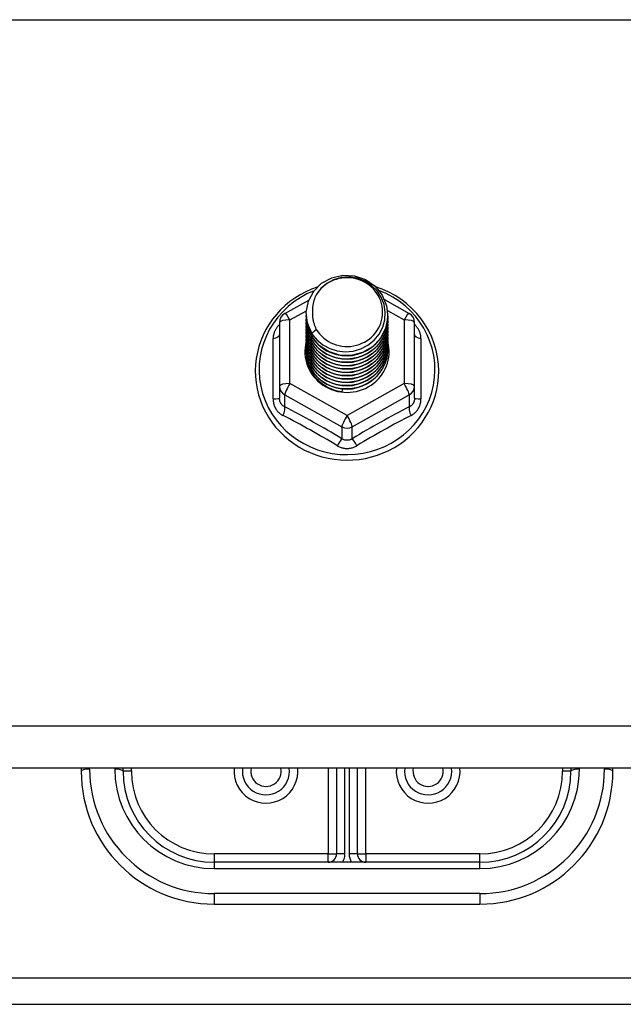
# Model space of a CAD drawing. Header units: inches. Extents: x 64.1 to 160.1, y 39 to 77.3.
# Tile 55 of 65: x 147.8 to 150.1, y 43.9 to 47.6. Entities that reach past the tile are written whole.
import ezdxf

# ---------------------------------------------------------------- set-up
doc = ezdxf.new("R2010")
doc.units = ezdxf.units.IN
doc.header["$MEASUREMENT"] = 0
doc.layers.add('Visible Edges(ANSI)', color=7, linetype='Continuous', lineweight=25)
doc.layers.add('Visible Tangent Edges(ANSI)', color=7, linetype='Continuous', lineweight=25)

msp = doc.modelspace()

# ---------------------------------------------------------------- linework, layer by layer
at = {"layer": 'Visible Edges(ANSI)'}
for p, q in [((148.838, 46.4848), (148.928, 46.535)), ((149.2129, 46.5365), (149.3055, 46.4848)), ((148.9182, 46.4831), (148.9182, 46.4835)), ((148.9182, 46.4706), (148.9182, 46.471)), ((149.2253, 46.4768), (149.2253, 46.4772)), ((148.8178, 46.4504), (148.8178, 46.2108)), ((148.9182, 46.458), (148.9182, 46.4584)), ((148.9182, 46.4455), (148.9182, 46.4459)), ((148.9182, 46.433), (148.9182, 46.4334)), ((149.2253, 46.4643), (149.2253, 46.4647)), ((149.2253, 46.4518), (149.2253, 46.4522)), ((149.2253, 46.4392), (149.2253, 46.4396)), ((149.3257, 46.2108), (149.3257, 46.4504)), ((148.9182, 46.4204), (148.9182, 46.4208)), ((148.9182, 46.4079), (148.9182, 46.4083)), ((148.9182, 46.3953), (148.9182, 46.3957)), ((149.2253, 46.4267), (149.2253, 46.4271)), ((149.2253, 46.4141), (149.2253, 46.4146)), ((149.2253, 46.4016), (149.2253, 46.402)), ((148.9182, 46.3828), (148.9182, 46.3832)), ((148.9182, 46.3703), (148.9182, 46.3707)), ((148.9182, 46.3577), (148.9182, 46.3581)), ((149.2253, 46.3891), (149.2253, 46.3895)), ((149.2253, 46.3765), (149.2253, 46.3769)), ((149.2253, 46.364), (149.2253, 46.3644)), ((148.9182, 46.3452), (148.9182, 46.3456)), ((149.2253, 46.3515), (149.2253, 46.3519)), ((148.8178, 46.2108), (148.8178, 46.166)), ((149.3257, 46.166), (149.3257, 46.2108)), ((149.0534, 46.1968), (149.052, 46.1893)), ((155.0718, 44.7739), (112.9379, 44.7739)), ((148.0718, 44.7739), (148.0718, 44.7616)), ((148.2293, 44.7616), (148.2293, 44.7739)), ((149.0324, 44.7739), (149.0324, 44.4506)), ((149.1111, 44.4506), (149.1111, 44.7739)), ((149.9143, 44.7739), (149.9143, 44.7616)), ((150.0718, 44.7616), (150.0718, 44.7739)), ((149.5718, 44.4191), (148.5718, 44.4191)), ((148.5718, 44.2616), (149.5718, 44.2616)), ((127.6968, 43.8847), (150.4468, 43.8847))]:
    msp.add_line(p, q, dxfattribs=at)
at = {"layer": 'Visible Edges(ANSI)', "flags": 128}
for points in [[(148.9391, 46.4098), (148.9227, 46.4484), (148.9184, 46.4898), (148.9264, 46.5308), (148.9463, 46.5679), (148.9763, 46.598), (149.014, 46.6187), (149.0564, 46.6283), (149.1001, 46.6259), (149.1414, 46.6118), (149.1772, 46.5869), (149.2043, 46.5532), (149.2208, 46.5135), (149.2252, 46.4709), (149.2171, 46.4288), (149.1973, 46.3906), (149.1674, 46.3593), (149.1296, 46.3374), (149.0872, 46.3266), (149.0436, 46.3278), (149.0022, 46.3408), (148.9665, 46.3645), (148.9393, 46.397), (148.9228, 46.4356), (148.9184, 46.477)], [(148.9577, 46.3851), (148.9805, 46.3663), (149.0067, 46.3521), (149.0352, 46.3433), (149.0651, 46.34), (149.0951, 46.3426), (149.124, 46.351), (149.1505, 46.3647), (149.1737, 46.3834), (149.1926, 46.4063), (149.2062, 46.4324), (149.2141, 46.4606), (149.2158, 46.4899), (149.2112, 46.5187), (149.2006, 46.5461), (149.1843, 46.5707), (149.163, 46.5914), (149.1377, 46.6073), (149.1096, 46.6176), (149.0799, 46.6219), (149.05, 46.6198), (149.0213, 46.6115), (148.9952, 46.5974), (148.9731, 46.578), (148.9559, 46.5544)], [(148.9599, 46.5837), (148.9378, 46.5755), (148.9164, 46.5659), (148.8957, 46.5549), (148.8758, 46.5426), (148.8569, 46.529), (148.8389, 46.5141), (148.822, 46.4981), (148.8063, 46.481), (148.7918, 46.4629), (148.7787, 46.4438), (148.7669, 46.424), (148.7565, 46.4033), (148.7476, 46.3821), (148.7403, 46.3603), (148.7344, 46.338), (148.7302, 46.3154), (148.7276, 46.2926), (148.7266, 46.2696), (148.7273, 46.2467), (148.7295, 46.2238), (148.7334, 46.2012), (148.7388, 46.1788), (148.7459, 46.1569), (148.7544, 46.1355), (148.7645, 46.1147), (148.776, 46.0947), (148.7888, 46.0754), (148.803, 46.0571), (148.8185, 46.0398), (148.8351, 46.0235), (148.8528, 46.0084), (148.8716, 45.9945), (148.8913, 45.9819), (148.9118, 45.9706), (148.9331, 45.9607), (148.955, 45.9522), (148.9774, 45.9452), (149.0003, 45.9397), (149.0235, 45.9358), (149.0469, 45.9333), (149.0705, 45.9325), (149.094, 45.9332), (149.1175, 45.9354), (149.1407, 45.9392), (149.1636, 45.9445), (149.1861, 45.9514), (149.2081, 45.9597), (149.2294, 45.9694), (149.25, 45.9806), (149.2698, 45.993), (149.2887, 46.0068), (149.3065, 46.0218), (149.3233, 46.0379), (149.3389, 46.0552), (149.3532, 46.0734), (149.3662, 46.0925), (149.3779, 46.1125), (149.3881, 46.1332), (149.3968, 46.1545), (149.404, 46.1764), (149.4096, 46.1987), (149.4137, 46.2213), (149.4161, 46.2442), (149.4169, 46.2671)], [(149.4169, 46.2671), (149.4159, 46.2934), (149.4127, 46.3195), (149.4074, 46.3453), (149.4, 46.3706), (149.3906, 46.3952), (149.3793, 46.4191), (149.366, 46.442), (149.351, 46.4638), (149.3342, 46.4845), (149.3158, 46.5037), (149.296, 46.5215), (149.2748, 46.5378), (149.2523, 46.5523), (149.2287, 46.5651), (149.2042, 46.5761), (149.1789, 46.5852)], [(148.9559, 46.5544), (148.9547, 46.5519), (148.9534, 46.5494), (148.9523, 46.5468), (148.9512, 46.5442), (148.9501, 46.5416), (148.9491, 46.539), (148.9482, 46.5363), (148.9473, 46.5336), (148.9465, 46.5309), (148.9458, 46.5282), (148.9451, 46.5255), (148.9445, 46.5227), (148.9439, 46.52), (148.9435, 46.5172), (148.943, 46.5145), (148.9427, 46.5117), (148.9424, 46.5089), (148.9421, 46.5061), (148.9419, 46.5033), (148.9418, 46.5005), (148.9418, 46.4977), (148.9418, 46.4949), (148.9419, 46.4921), (148.942, 46.4893)], [(148.9182, 46.4831), (148.9183, 46.4786), (148.9185, 46.4742), (148.9189, 46.4697), (148.9194, 46.4652), (148.92, 46.4608), (148.9208, 46.4564), (148.9217, 46.452), (148.9228, 46.4476), (148.924, 46.4433), (148.9253, 46.439), (148.9268, 46.4348), (148.9284, 46.4306), (148.9302, 46.4264), (148.9321, 46.4223), (148.9341, 46.4183), (148.9362, 46.4143), (148.9385, 46.4104), (148.9409, 46.4066), (148.9434, 46.4028), (148.9461, 46.3991), (148.9488, 46.3955), (148.9517, 46.3919), (148.9547, 46.3885), (148.9577, 46.3851)], [(148.9182, 46.4706), (148.9195, 46.4515), (148.9235, 46.4327), (148.9299, 46.4145), (148.9388, 46.3974), (148.95, 46.3815), (148.9632, 46.3671), (148.9783, 46.3546), (148.995, 46.3441), (149.013, 46.3357), (149.032, 46.3298), (149.0517, 46.3262), (149.0718, 46.3252), (149.0918, 46.3268), (149.1115, 46.3308), (149.1305, 46.3373), (149.1485, 46.3462), (149.1652, 46.3572), (149.1803, 46.3703), (149.1936, 46.3851), (149.2047, 46.4016), (149.2136, 46.4192), (149.2201, 46.4379), (149.224, 46.4572), (149.2253, 46.4768)], [(149.2252, 46.4708), (149.2246, 46.4506), (149.2213, 46.4307), (149.2153, 46.4113), (149.2067, 46.3929), (149.1957, 46.3758), (149.1825, 46.3603), (149.1672, 46.3466), (149.1503, 46.335), (149.1319, 46.3258), (149.1124, 46.3189), (149.0922, 46.3147), (149.0717, 46.3131), (149.0511, 46.3142), (149.0309, 46.3179), (149.0115, 46.3242), (148.9931, 46.333), (148.9762, 46.344), (148.9609, 46.3572), (148.9477, 46.3722), (148.9367, 46.3888), (148.9282, 46.4067), (148.9222, 46.4255), (148.9189, 46.4449), (148.9184, 46.4645)], [(148.942, 46.4893), (148.9419, 46.4865), (148.9418, 46.4837), (148.9418, 46.4809), (148.9419, 46.478), (148.942, 46.4752), (148.9422, 46.4725), (148.9425, 46.4697), (148.9428, 46.4669), (148.9432, 46.4641), (148.9436, 46.4613), (148.9441, 46.4586), (148.9447, 46.4558), (148.9453, 46.4531), (148.946, 46.4504), (148.9468, 46.4477), (148.9476, 46.445), (148.9485, 46.4423), (148.9494, 46.4396), (148.9504, 46.437), (148.9515, 46.4344), (148.9526, 46.4318), (148.9537, 46.4292), (148.955, 46.4267), (148.9563, 46.4242)], [(148.9182, 46.458), (148.9195, 46.4389), (148.9235, 46.4201), (148.9299, 46.402), (148.9388, 46.3848), (148.95, 46.369), (148.9632, 46.3546), (148.9783, 46.3421), (148.995, 46.3315), (149.013, 46.3232), (149.032, 46.3172), (149.0517, 46.3137), (149.0718, 46.3127), (149.0918, 46.3142), (149.1115, 46.3183), (149.1305, 46.3248), (149.1485, 46.3336), (149.1652, 46.3447), (149.1803, 46.3577), (149.1936, 46.3726), (149.2047, 46.389), (149.2136, 46.4067), (149.2201, 46.4253), (149.224, 46.4447), (149.2253, 46.4643)], [(148.9182, 46.4455), (148.9195, 46.4264), (148.9235, 46.4076), (148.9299, 46.3895), (148.9388, 46.3723), (148.95, 46.3564), (148.9632, 46.3421), (148.9783, 46.3295), (148.995, 46.319), (149.013, 46.3107), (149.032, 46.3047), (149.0517, 46.3012), (149.0718, 46.3002), (149.0918, 46.3017), (149.1115, 46.3057), (149.1305, 46.3122), (149.1485, 46.3211), (149.1652, 46.3321), (149.1803, 46.3452), (149.1936, 46.3601), (149.2047, 46.3765), (149.2136, 46.3942), (149.2201, 46.4128), (149.224, 46.4321), (149.2253, 46.4518)], [(148.9182, 46.433), (148.9195, 46.4138), (148.9235, 46.395), (148.9299, 46.3769), (148.9388, 46.3598), (148.95, 46.3439), (148.9632, 46.3295), (148.9783, 46.317), (148.995, 46.3065), (149.013, 46.2981), (149.032, 46.2921), (149.0517, 46.2886), (149.0718, 46.2876), (149.0918, 46.2891), (149.1115, 46.2932), (149.1305, 46.2997), (149.1485, 46.3085), (149.1652, 46.3196), (149.1803, 46.3327), (149.1936, 46.3475), (149.2047, 46.3639), (149.2136, 46.3816), (149.2201, 46.4003), (149.224, 46.4196), (149.2253, 46.4392)], [(149.2252, 46.4582), (149.2246, 46.438), (149.2213, 46.4181), (149.2153, 46.3988), (149.2067, 46.3804), (149.1957, 46.3633), (149.1825, 46.3478), (149.1672, 46.3341), (149.1503, 46.3225), (149.1319, 46.3132), (149.1124, 46.3064), (149.0922, 46.3022), (149.0717, 46.3006), (149.0511, 46.3016), (149.0309, 46.3054), (149.0115, 46.3117), (148.9931, 46.3204), (148.9762, 46.3315), (148.9609, 46.3447), (148.9477, 46.3597), (148.9367, 46.3763), (148.9282, 46.3941), (148.9222, 46.4129), (148.9189, 46.4323), (148.9184, 46.452)], [(149.2252, 46.4457), (149.2246, 46.4255), (149.2213, 46.4056), (149.2153, 46.3862), (149.2067, 46.3679), (149.1957, 46.3508), (149.1825, 46.3352), (149.1672, 46.3215), (149.1503, 46.31), (149.1319, 46.3007), (149.1124, 46.2939), (149.0922, 46.2896), (149.0717, 46.288), (149.0511, 46.2891), (149.0309, 46.2928), (149.0115, 46.2991), (148.9931, 46.3079), (148.9762, 46.319), (148.9609, 46.3321), (148.9477, 46.3471), (148.9367, 46.3637), (148.9282, 46.3816), (148.9222, 46.4004), (148.9189, 46.4198), (148.9184, 46.4394)], [(149.2252, 46.4332), (149.2246, 46.413), (149.2213, 46.393), (149.2153, 46.3737), (149.2067, 46.3553), (149.1957, 46.3382), (149.1825, 46.3227), (149.1672, 46.309), (149.1503, 46.2974), (149.1319, 46.2881), (149.1124, 46.2813), (149.0922, 46.2771), (149.0717, 46.2755), (149.0511, 46.2766), (149.0309, 46.2803), (149.0115, 46.2866), (148.9931, 46.2954), (148.9762, 46.3064), (148.9609, 46.3196), (148.9477, 46.3346), (148.9367, 46.3512), (148.9282, 46.369), (148.9222, 46.3878), (148.9189, 46.4072), (148.9184, 46.4269)], [(148.9182, 46.4204), (148.9195, 46.4013), (148.9235, 46.3825), (148.9299, 46.3644), (148.9388, 46.3472), (148.95, 46.3313), (148.9632, 46.317), (148.9783, 46.3044), (148.995, 46.2939), (149.013, 46.2856), (149.032, 46.2796), (149.0517, 46.2761), (149.0718, 46.2751), (149.0918, 46.2766), (149.1115, 46.2807), (149.1305, 46.2872), (149.1485, 46.296), (149.1652, 46.3071), (149.1803, 46.3201), (149.1936, 46.335), (149.2047, 46.3514), (149.2136, 46.3691), (149.2201, 46.3877), (149.224, 46.407), (149.2253, 46.4267)], [(148.9182, 46.4079), (148.9195, 46.3888), (148.9235, 46.37), (148.9299, 46.3518), (148.9388, 46.3347), (148.95, 46.3188), (148.9632, 46.3045), (148.9783, 46.2919), (148.995, 46.2814), (149.013, 46.2731), (149.032, 46.2671), (149.0517, 46.2635), (149.0718, 46.2625), (149.0918, 46.2641), (149.1115, 46.2681), (149.1305, 46.2746), (149.1485, 46.2835), (149.1652, 46.2945), (149.1803, 46.3076), (149.1936, 46.3225), (149.2047, 46.3389), (149.2136, 46.3565), (149.2201, 46.3752), (149.224, 46.3945), (149.2253, 46.4141)], [(148.9182, 46.3953), (148.9195, 46.3762), (148.9235, 46.3574), (148.9299, 46.3393), (148.9388, 46.3221), (148.95, 46.3063), (148.9632, 46.2919), (148.9783, 46.2794), (148.995, 46.2688), (149.013, 46.2605), (149.032, 46.2545), (149.0517, 46.251), (149.0718, 46.25), (149.0918, 46.2515), (149.1115, 46.2556), (149.1305, 46.2621), (149.1485, 46.2709), (149.1652, 46.282), (149.1803, 46.2951), (149.1936, 46.3099), (149.2047, 46.3263), (149.2136, 46.344), (149.2201, 46.3627), (149.224, 46.382), (149.2253, 46.4016)], [(149.2252, 46.4206), (149.2246, 46.4004), (149.2213, 46.3805), (149.2153, 46.3612), (149.2067, 46.3428), (149.1957, 46.3257), (149.1825, 46.3101), (149.1672, 46.2965), (149.1503, 46.2849), (149.1319, 46.2756), (149.1124, 46.2688), (149.0922, 46.2645), (149.0717, 46.2629), (149.0511, 46.264), (149.0309, 46.2678), (149.0115, 46.2741), (148.9931, 46.2828), (148.9762, 46.2939), (148.9609, 46.3071), (148.9477, 46.3221), (148.9367, 46.3386), (148.9282, 46.3565), (148.9222, 46.3753), (148.9189, 46.3947), (148.9184, 46.4144)], [(149.2252, 46.4081), (149.2246, 46.3879), (149.2213, 46.368), (149.2153, 46.3486), (149.2067, 46.3302), (149.1957, 46.3131), (149.1825, 46.2976), (149.1672, 46.2839), (149.1503, 46.2724), (149.1319, 46.2631), (149.1124, 46.2562), (149.0922, 46.252), (149.0717, 46.2504), (149.0511, 46.2515), (149.0309, 46.2552), (149.0115, 46.2615), (148.9931, 46.2703), (148.9762, 46.2814), (148.9609, 46.2945), (148.9477, 46.3095), (148.9367, 46.3261), (148.9282, 46.344), (148.9222, 46.3628), (148.9189, 46.3822), (148.9184, 46.4018)], [(149.2252, 46.3955), (149.2246, 46.3754), (149.2213, 46.3554), (149.2153, 46.3361), (149.2067, 46.3177), (149.1957, 46.3006), (149.1825, 46.2851), (149.1672, 46.2714), (149.1503, 46.2598), (149.1319, 46.2505), (149.1124, 46.2437), (149.0922, 46.2395), (149.0717, 46.2379), (149.0511, 46.2389), (149.0309, 46.2427), (149.0115, 46.249), (148.9931, 46.2578), (148.9762, 46.2688), (148.9609, 46.282), (148.9477, 46.297), (148.9367, 46.3136), (148.9282, 46.3314), (148.9222, 46.3502), (148.9189, 46.3696), (148.9184, 46.3893)], [(148.9563, 46.4242), (148.9556, 46.4236), (148.9548, 46.423), (148.9541, 46.4224), (148.9534, 46.4218), (148.9527, 46.4212), (148.952, 46.4206), (148.9513, 46.42), (148.9506, 46.4194), (148.9498, 46.4188), (148.9491, 46.4182), (148.9484, 46.4176), (148.9477, 46.417), (148.947, 46.4164), (148.9463, 46.4158), (148.9456, 46.4152), (148.9448, 46.4146), (148.9441, 46.414), (148.9434, 46.4134), (148.9427, 46.4128), (148.942, 46.4122), (148.9413, 46.4116), (148.9406, 46.411), (148.9398, 46.4104), (148.9391, 46.4098)], [(148.9182, 46.3828), (148.9195, 46.3637), (148.9235, 46.3449), (148.9299, 46.3268), (148.9388, 46.3096), (148.95, 46.2937), (148.9632, 46.2794), (148.9783, 46.2668), (148.995, 46.2563), (149.013, 46.248), (149.032, 46.242), (149.0517, 46.2385), (149.0718, 46.2375), (149.0918, 46.239), (149.1115, 46.243), (149.1305, 46.2495), (149.1485, 46.2584), (149.1652, 46.2694), (149.1803, 46.2825), (149.1936, 46.2974), (149.2047, 46.3138), (149.2136, 46.3315), (149.2201, 46.3501), (149.224, 46.3694), (149.2253, 46.3891)], [(148.9182, 46.3703), (148.9195, 46.3511), (148.9235, 46.3324), (148.9299, 46.3142), (148.9388, 46.2971), (148.95, 46.2812), (148.9632, 46.2668), (148.9783, 46.2543), (148.995, 46.2438), (149.013, 46.2354), (149.032, 46.2295), (149.0517, 46.2259), (149.0718, 46.2249), (149.0918, 46.2265), (149.1115, 46.2305), (149.1305, 46.237), (149.1485, 46.2459), (149.1652, 46.2569), (149.1803, 46.27), (149.1936, 46.2848), (149.2047, 46.3012), (149.2136, 46.3189), (149.2201, 46.3376), (149.224, 46.3569), (149.2253, 46.3765)], [(148.9182, 46.3577), (148.9195, 46.3386), (148.9235, 46.3198), (148.9299, 46.3017), (148.9388, 46.2845), (148.95, 46.2686), (148.9632, 46.2543), (148.9783, 46.2418), (148.995, 46.2312), (149.013, 46.2229), (149.032, 46.2169), (149.0517, 46.2134), (149.0718, 46.2124), (149.0918, 46.2139), (149.1115, 46.218), (149.1305, 46.2245), (149.1485, 46.2333), (149.1652, 46.2444), (149.1803, 46.2574), (149.1936, 46.2723), (149.2047, 46.2887), (149.2136, 46.3064), (149.2201, 46.325), (149.224, 46.3444), (149.2253, 46.364)], [(149.2252, 46.383), (149.2246, 46.3628), (149.2213, 46.3429), (149.2153, 46.3236), (149.2067, 46.3052), (149.1957, 46.2881), (149.1825, 46.2725), (149.1672, 46.2589), (149.1503, 46.2473), (149.1319, 46.238), (149.1124, 46.2312), (149.0922, 46.2269), (149.0717, 46.2253), (149.0511, 46.2264), (149.0309, 46.2301), (149.0115, 46.2364), (148.9931, 46.2452), (148.9762, 46.2563), (148.9609, 46.2694), (148.9477, 46.2844), (148.9367, 46.301), (148.9282, 46.3189), (148.9222, 46.3377), (148.9189, 46.3571), (148.9184, 46.3767)], [(149.2252, 46.3705), (149.2246, 46.3503), (149.2213, 46.3303), (149.2153, 46.311), (149.2067, 46.2926), (149.1957, 46.2755), (149.1825, 46.26), (149.1672, 46.2463), (149.1503, 46.2347), (149.1319, 46.2255), (149.1124, 46.2186), (149.0922, 46.2144), (149.0717, 46.2128), (149.0511, 46.2139), (149.0309, 46.2176), (149.0115, 46.2239), (148.9931, 46.2327), (148.9762, 46.2437), (148.9609, 46.2569), (148.9477, 46.2719), (148.9367, 46.2885), (148.9282, 46.3063), (148.9222, 46.3251), (148.9189, 46.3445), (148.9184, 46.3642)], [(149.2252, 46.3579), (149.2246, 46.3377), (149.2213, 46.3178), (149.2153, 46.2985), (149.2067, 46.2801), (149.1957, 46.263), (149.1825, 46.2475), (149.1672, 46.2338), (149.1503, 46.2222), (149.1319, 46.2129), (149.1124, 46.2061), (149.0922, 46.2018), (149.0717, 46.2003), (149.0511, 46.2013), (149.0309, 46.2051), (149.0115, 46.2114), (148.9931, 46.2201), (148.9762, 46.2312), (148.9609, 46.2444), (148.9477, 46.2594), (148.9367, 46.2759), (148.9282, 46.2938), (148.9222, 46.3126), (148.9189, 46.332), (148.9184, 46.3517)], [(148.9182, 46.3452), (148.9195, 46.3261), (148.9235, 46.3073), (148.9299, 46.2891), (148.9388, 46.272), (148.95, 46.2561), (148.9632, 46.2418), (148.9783, 46.2292), (148.995, 46.2187), (149.013, 46.2104), (149.032, 46.2044), (149.0517, 46.2009), (149.0718, 46.1998), (149.0918, 46.2014), (149.1115, 46.2054), (149.1305, 46.2119), (149.1485, 46.2208), (149.1652, 46.2318), (149.1803, 46.2449), (149.1936, 46.2598), (149.2047, 46.2762), (149.2136, 46.2939), (149.2201, 46.3125), (149.224, 46.3318), (149.2253, 46.3515)], [(149.052, 46.1893), (149.0438, 46.1907), (149.0357, 46.1925), (149.0276, 46.1947), (149.0198, 46.1973), (149.012, 46.2003), (149.0045, 46.2037), (148.9971, 46.2075), (148.99, 46.2117), (148.9831, 46.2163), (148.9765, 46.2212), (148.9702, 46.2264), (148.9642, 46.2319), (148.9585, 46.2378), (148.9531, 46.2439), (148.9481, 46.2503), (148.9435, 46.257), (148.9392, 46.2639), (148.9353, 46.271), (148.9319, 46.2783), (148.9289, 46.2858), (148.9263, 46.2934), (148.9241, 46.3012), (148.9224, 46.309), (148.9211, 46.3169)], [(149.2252, 46.3454), (149.2252, 46.3453), (149.2252, 46.3452), (149.2252, 46.3451), (149.2252, 46.345), (149.2252, 46.3449), (149.2252, 46.3448), (149.2252, 46.3447), (149.2252, 46.3446), (149.2252, 46.3445), (149.2252, 46.3444), (149.2252, 46.3443), (149.2252, 46.3443), (149.2252, 46.3442), (149.2252, 46.3441), (149.2252, 46.344), (149.2252, 46.3439), (149.2252, 46.3438), (149.2252, 46.3437), (149.2253, 46.3436), (149.2253, 46.3435), (149.2253, 46.3434), (149.2253, 46.3433), (149.2253, 46.3432), (149.2253, 46.3431)]]:
    msp.add_lwpolyline(points, dxfattribs=at)
at = {"layer": 'Visible Edges(ANSI)'}
for centre, radius, start, end in [((148.8572, 46.4504), 0.0394, 119.1745, 180), ((149.2863, 46.4504), 0.0394, 0, 60.8255), ((148.5718, 44.7616), 0.5, 180, 270), ((148.5718, 44.7616), 0.3425, 180, 270), ((148.7667, 44.7616), 0.0886, 172.0413, 7.9587), ((149.3769, 44.7616), 0.0886, 172.0413, 7.9587), ((149.5718, 44.7616), 0.3425, 270, 0), ((149.5718, 44.7616), 0.5, 270, 0), ((149.0009, 44.4506), 0.0315, 270, 0), ((149.1426, 44.4506), 0.0315, 180, 270)]:
    msp.add_arc(centre, radius, start, end, dxfattribs=at)
for centre, major_axis, start_param, end_param in [((149.0718, 46.4896), (0.1339, 0), 3.671471, 8.899926), ((149.0718, 46.4846), (0.1535, 0), 3.669461, 3.875388), ((149.0718, 46.3406), (-0.1585, 0), 6.031816, 9.674875)]:
    msp.add_ellipse(centre, major_axis=major_axis, ratio=0.966998, start_param=start_param, end_param=end_param, dxfattribs=at)
at = {"layer": 'Visible Tangent Edges(ANSI)'}
for p, q in [((112.9379, 47.59), (155.0718, 47.59)), ((148.8572, 46.4604), (148.9187, 46.4947)), ((149.2242, 46.4951), (149.2863, 46.4604)), ((148.8572, 46.2208), (148.8572, 46.4604)), ((149.2863, 46.4604), (149.2863, 46.2208)), ((148.7936, 46.1631), (148.7936, 46.3903)), ((149.3499, 46.3903), (149.3499, 46.1631)), ((149.0718, 46.101), (148.8572, 46.2208)), ((149.2863, 46.2208), (149.0718, 46.101)), ((148.8375, 46.1778), (149.0521, 46.058)), ((148.8375, 46.133), (148.8375, 46.1778)), ((149.0915, 46.058), (149.306, 46.1778)), ((149.306, 46.1778), (149.306, 46.133)), ((149.0521, 46.058), (149.0521, 46.0132)), ((149.0915, 46.0132), (149.0915, 46.058)), ((155.0718, 44.9308), (112.9379, 44.9308)), ((148.1033, 44.7697), (148.1033, 44.7739)), ((148.1978, 44.7739), (148.1978, 44.7697)), ((148.2607, 44.7616), (148.2293, 44.7616)), ((148.2607, 44.7616), (148.2607, 44.7739)), ((149.0009, 44.7739), (149.0009, 44.4506)), ((149.0639, 44.4506), (149.0639, 44.7739)), ((149.0796, 44.7739), (149.0796, 44.4506)), ((149.1426, 44.4506), (149.1426, 44.7739)), ((149.8828, 44.7739), (149.8828, 44.7616)), ((149.9143, 44.7616), (149.8828, 44.7616)), ((149.9458, 44.7697), (149.9458, 44.7739)), ((150.0403, 44.7739), (150.0403, 44.7697)), ((149.0009, 44.4506), (148.5718, 44.4506)), ((148.5718, 44.4506), (148.5718, 44.4191)), ((149.0009, 44.4191), (149.0009, 44.4506)), ((149.0009, 44.4506), (149.0324, 44.4506)), ((149.0639, 44.4506), (149.0324, 44.4506)), ((149.1111, 44.4506), (149.0796, 44.4506)), ((149.1111, 44.4506), (149.1426, 44.4506)), ((149.5718, 44.4506), (149.1426, 44.4506)), ((149.1426, 44.4506), (149.1426, 44.4191)), ((149.5718, 44.4191), (149.5718, 44.4506)), ((148.5718, 44.4191), (148.5718, 44.3957)), ((148.5718, 44.3957), (149.5718, 44.3957)), ((149.5718, 44.3957), (149.5718, 44.4191)), ((149.5718, 44.3012), (148.5718, 44.3012)), ((148.5718, 44.3012), (148.5718, 44.2616)), ((149.5718, 44.3012), (149.5718, 44.2616)), ((127.6968, 43.9837), (150.4468, 43.9837))]:
    msp.add_line(p, q, dxfattribs=at)
at = {"layer": 'Visible Tangent Edges(ANSI)', "flags": 128}
for points in [[(148.8178, 46.4429), (148.816, 46.4411), (148.8141, 46.4393), (148.8124, 46.4374), (148.8107, 46.4355), (148.8091, 46.4335), (148.8076, 46.4314), (148.8061, 46.4293), (148.8047, 46.4272), (148.8034, 46.4251), (148.8021, 46.4229), (148.801, 46.4206), (148.7999, 46.4184), (148.7989, 46.4161), (148.798, 46.4138), (148.7971, 46.4115), (148.7964, 46.4092), (148.7958, 46.4068), (148.7952, 46.4044), (148.7947, 46.4021), (148.7943, 46.3997), (148.794, 46.3973), (148.7938, 46.395), (148.7936, 46.3926), (148.7936, 46.3903)], [(149.3499, 46.3903), (149.3499, 46.3926), (149.3498, 46.395), (149.3495, 46.3973), (149.3492, 46.3997), (149.3488, 46.4021), (149.3484, 46.4044), (149.3478, 46.4068), (149.3471, 46.4092), (149.3464, 46.4115), (149.3456, 46.4138), (149.3447, 46.4161), (149.3437, 46.4184), (149.3426, 46.4206), (149.3414, 46.4229), (149.3402, 46.4251), (149.3388, 46.4272), (149.3374, 46.4293), (149.336, 46.4314), (149.3344, 46.4335), (149.3328, 46.4355), (149.3311, 46.4374), (149.3294, 46.4393), (149.3276, 46.4411), (149.3257, 46.4429)], [(148.7936, 46.1631), (148.7937, 46.1598), (148.7939, 46.1565), (148.7942, 46.1533), (148.7947, 46.1501), (148.7954, 46.1469), (148.7961, 46.1437), (148.797, 46.1406), (148.7981, 46.1376), (148.7993, 46.1346), (148.8006, 46.1317), (148.802, 46.1288), (148.8036, 46.126), (148.8053, 46.1233), (148.8071, 46.1207), (148.8091, 46.1182), (148.8111, 46.1158), (148.8133, 46.1135), (148.8155, 46.1112), (148.8179, 46.1092), (148.8204, 46.1072), (148.8229, 46.1053), (148.8255, 46.1036), (148.8282, 46.102), (148.8309, 46.1005)], [(148.8375, 46.133), (148.8361, 46.1337), (148.8347, 46.1345), (148.8333, 46.1353), (148.8319, 46.1363), (148.8306, 46.1373), (148.8294, 46.1383), (148.8282, 46.1394), (148.8271, 46.1406), (148.826, 46.1419), (148.825, 46.1432), (148.824, 46.1446), (148.8231, 46.146), (148.8223, 46.1474), (148.8215, 46.149), (148.8208, 46.1505), (148.8202, 46.1521), (148.8196, 46.1538), (148.8192, 46.1554), (148.8188, 46.1571), (148.8184, 46.1589), (148.8182, 46.1606), (148.818, 46.1624), (148.8179, 46.1642), (148.8178, 46.166)], [(149.3257, 46.166), (149.3257, 46.1642), (149.3256, 46.1624), (149.3254, 46.1606), (149.3251, 46.1589), (149.3248, 46.1571), (149.3244, 46.1554), (149.3239, 46.1538), (149.3233, 46.1521), (149.3227, 46.1505), (149.322, 46.149), (149.3213, 46.1474), (149.3204, 46.146), (149.3195, 46.1446), (149.3186, 46.1432), (149.3175, 46.1419), (149.3165, 46.1406), (149.3153, 46.1394), (149.3141, 46.1383), (149.3129, 46.1373), (149.3116, 46.1363), (149.3103, 46.1353), (149.3089, 46.1345), (149.3075, 46.1337), (149.306, 46.133)], [(149.3126, 46.1005), (149.3153, 46.102), (149.318, 46.1036), (149.3206, 46.1053), (149.3232, 46.1072), (149.3256, 46.1092), (149.328, 46.1112), (149.3303, 46.1135), (149.3324, 46.1158), (149.3345, 46.1182), (149.3364, 46.1207), (149.3382, 46.1233), (149.3399, 46.126), (149.3415, 46.1288), (149.3429, 46.1317), (149.3443, 46.1346), (149.3454, 46.1376), (149.3465, 46.1406), (149.3474, 46.1437), (149.3482, 46.1469), (149.3488, 46.1501), (149.3493, 46.1533), (149.3497, 46.1565), (149.3499, 46.1598), (149.3499, 46.1631)], [(149.0344, 45.9869), (149.0373, 45.9853), (149.0402, 45.9838), (149.0431, 45.9824), (149.0462, 45.9811), (149.0493, 45.98), (149.0524, 45.979), (149.0556, 45.9782), (149.0588, 45.9775), (149.062, 45.977), (149.0653, 45.9766), (149.0685, 45.9764), (149.0718, 45.9763), (149.0751, 45.9764), (149.0783, 45.9766), (149.0816, 45.977), (149.0848, 45.9775), (149.088, 45.9782), (149.0912, 45.979), (149.0943, 45.98), (149.0974, 45.9811), (149.1004, 45.9824), (149.1034, 45.9838), (149.1063, 45.9853), (149.1091, 45.9869)], [(149.0915, 46.0132), (149.09, 46.0123), (149.0884, 46.0114), (149.0869, 46.0106), (149.0853, 46.0099), (149.0837, 46.0093), (149.082, 46.0087), (149.0803, 46.0082), (149.0787, 46.0079), (149.077, 46.0076), (149.0752, 46.0073), (149.0735, 46.0072), (149.0718, 46.0072), (149.0701, 46.0072), (149.0683, 46.0073), (149.0666, 46.0075), (149.0649, 46.0078), (149.0632, 46.0082), (149.0616, 46.0087), (149.0599, 46.0093), (149.0583, 46.0099), (149.0567, 46.0106), (149.0551, 46.0114), (149.0536, 46.0123), (149.0521, 46.0132)]]:
    msp.add_lwpolyline(points, dxfattribs=at)
at = {"layer": 'Visible Tangent Edges(ANSI)'}
for centre, radius, start, end in [((148.5718, 44.7697), 0.4685, 180, 270), ((148.5718, 44.7697), 0.374, 180, 270), ((148.5718, 44.7616), 0.311, 180, 270), ((148.7667, 44.7616), 0.1201, 174.1375, 5.8625), ((148.7667, 44.7616), 0.0571, 167.5933, 12.4067), ((149.3769, 44.7616), 0.1201, 174.1375, 5.8625), ((149.3769, 44.7616), 0.0571, 167.5933, 12.4067), ((149.5718, 44.7697), 0.4685, 270, 0), ((149.5718, 44.7697), 0.374, 270, 0), ((149.5718, 44.7616), 0.311, 270, 0), ((149.0009, 44.4506), 0.063, 330, 0), ((149.1426, 44.4506), 0.063, 180, 210)]:
    msp.add_arc(centre, radius, start, end, dxfattribs=at)
for centre, major_axis, ratio, start_param, end_param in [((149.0718, 46.2731), (0.3308, 0), 0.966998, 1.955468, 7.482801), ((148.8572, 46.4504), (-0.0192, 0.0344), 0.127392, 4.936728, 6.283185), ((149.2863, 46.4504), (0.0192, 0.0344), 0.127392, 0, 1.346458), ((148.8572, 46.4504), (-0.0394, 0), 0.254784, 4.712389, 6.283185), ((149.2863, 46.4504), (0.0394, 0), 0.254784, 0, 1.570796), ((148.7785, 46.4056), (0.0394, 0), 0.420933, 5.107073, 6.283185), ((149.3651, 46.4056), (-0.0394, 0), 0.420933, 0, 1.176113), ((148.8572, 46.2108), (-0.0394, 0), 0.254784, 4.712389, 6.283185), ((148.8572, 46.2108), (-0.0394, 0), 0.966998, 0, 1.047198), ((148.8572, 46.2108), (-0.0192, -0.0344), 0.127392, 4.48805, 6.058847), ((149.2863, 46.2108), (0.0394, 0), 0.254784, 0, 1.570796), ((149.2863, 46.2108), (0.0192, -0.0344), 0.127392, 0.224339, 1.795135), ((149.2863, 46.2108), (0.0394, 0), 0.966998, 5.235988, 6.283185), ((148.7785, 46.166), (0.0394, 0), 0.080687, 5.107073, 6.283185), ((148.8178, 46.1), (0.0178, 0.0351), 0.295528, 4.874003, 6.050115), ((148.9448, 45.8965), (-0.6046, 0.361), 0.220649, 4.666525, 5.020223), ((149.1987, 45.8965), (-0.6046, -0.361), 0.220649, 4.404555, 4.758253), ((149.3257, 46.1), (-0.0178, 0.0351), 0.295528, 0.23307, 1.409183), ((149.3651, 46.166), (-0.0394, 0), 0.080687, 0, 1.176113), ((148.9327, 45.8762), (0.5734, -0.3423), 0.220649, 1.524932, 1.878631), ((149.0718, 46.091), (-0.0192, -0.0344), 0.127392, 4.48805, 6.058847), ((149.0718, 46.091), (0.0192, -0.0344), 0.127392, 0.224339, 1.795135), ((149.2109, 45.8762), (0.5734, 0.3423), 0.220649, 1.262962, 1.61666), ((149.0718, 46.091), (0.0394, 0), 0.966998, 4.18879, 5.235988), ((149.0324, 45.9803), (0.0205, 0.0336), 0.044718, 0.222707, 1.398819), ((149.1111, 45.9803), (-0.0205, 0.0336), 0.044718, 4.884366, 6.060479), ((148.1033, 44.7616), (-0.0315, 0), 0.254784, 4.712389, 6.283185), ((148.1978, 44.7616), (0.0315, 0), 0.254784, 0, 1.570796), ((149.9458, 44.7616), (-0.0315, 0), 0.254784, 4.712389, 6.283185), ((150.0403, 44.7616), (0.0315, 0), 0.254784, 0, 1.570796)]:
    msp.add_ellipse(centre, major_axis=major_axis, ratio=ratio, start_param=start_param, end_param=end_param, dxfattribs=at)

doc.saveas('drawing.dxf')
